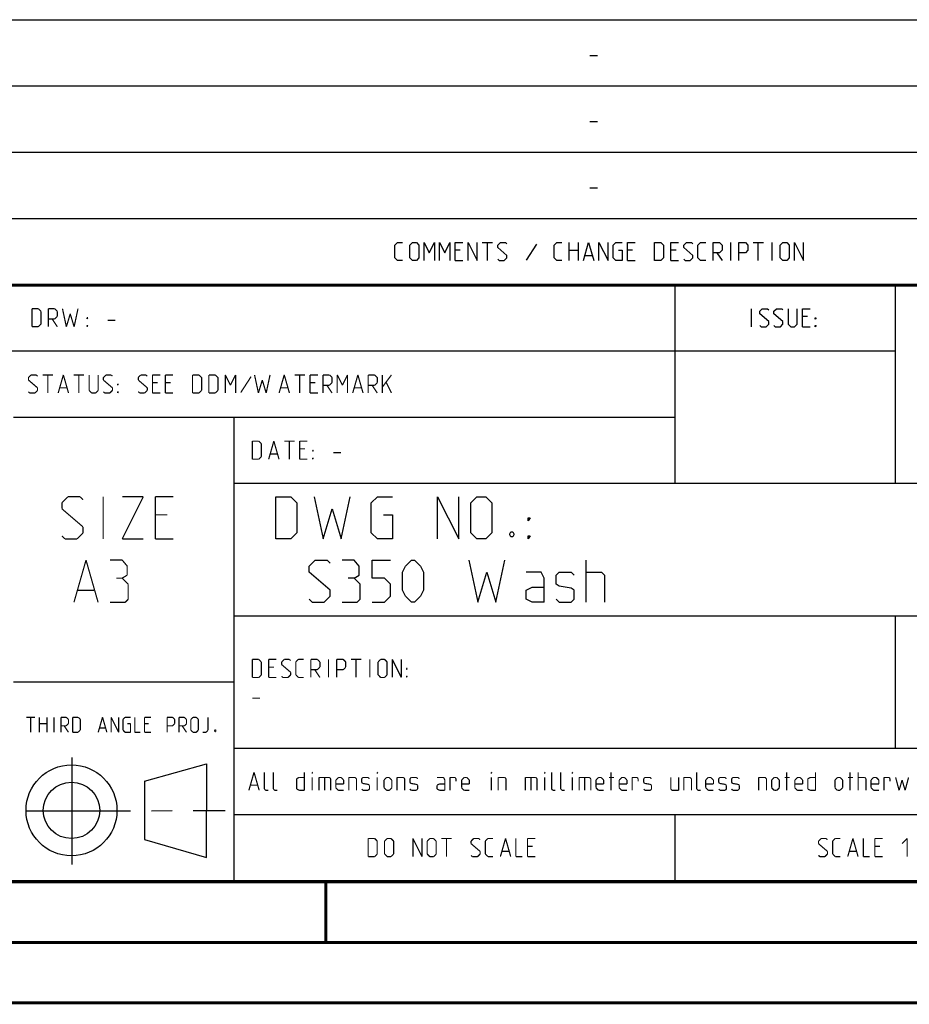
# Model space of a CAD drawing. Header units: inches. Extents: x 0 to 420, y 0 to 297.
# Tile 51 of 90: x 284 to 358, y 0 to 81. Entities that reach past the tile are written whole.
import ezdxf

# ---------------------------------------------------------------- set-up
doc = ezdxf.new("R2010")
doc.units = ezdxf.units.IN
doc.header["$LTSCALE"] = 23.1
doc.header["$MEASUREMENT"] = 0
doc.linetypes.add('CENTER', pattern=[0.6, 0.375, -0.075, 0.075, -0.075])
doc.layers.get('0').update_dxf_attribs({"linetype": 'CONTINUOUS'})
doc.layers.add('DEFAULT_1', color=7, linetype='CENTER')

msp = doc.modelspace()

# ---------------------------------------------------------------- linework, layer by layer
at = {"color": 2, "linetype": 'Continuous'}
for p, q in [((246.849663, 81.494826), (409.809663, 81.494826)), ((331.216809, 78.53554), (331.859652, 78.53554)), ((246.849663, 76.004826), (409.809663, 76.004826)), ((331.216809, 73.045541), (331.859652, 73.045541)), ((246.849663, 70.514826), (409.809663, 70.514826)), ((331.216809, 67.555542), (331.859652, 67.555542)), ((246.849663, 65.024826), (409.809663, 65.024826)), ((315.038247, 62.81554), (315.252528, 63.029827)), ((315.252528, 63.029827), (315.68109, 63.029827)), ((316.288224, 62.81554), (316.502531, 63.029827)), ((316.502531, 63.029827), (316.823939, 63.029827)), ((316.823939, 63.029827), (317.038246, 62.81554)), ((317.466808, 63.029827), (317.89537, 62.172684)), ((317.466808, 61.529828), (317.466808, 63.029827)), ((317.89537, 62.172684), (318.323958, 63.029827)), ((318.323958, 63.029827), (318.323958, 61.529828)), ((318.75252, 63.029827), (319.181082, 62.172684)), ((318.75252, 61.529828), (318.75252, 63.029827)), ((319.181082, 62.172684), (319.609669, 63.029827)), ((319.609669, 63.029827), (319.609669, 61.529828)), ((320.038231, 63.029827), (320.6811, 63.029827)), ((320.038231, 61.529828), (320.038231, 63.029827)), ((321.109662, 63.029827), (321.859658, 61.529828)), ((321.109662, 61.529828), (321.109662, 63.029827)), ((321.859658, 61.529828), (321.859658, 63.029827)), ((322.288246, 63.029827), (323.14537, 63.029827)), ((322.716808, 61.529828), (322.716808, 63.029827)), ((323.573958, 62.81554), (323.788239, 63.029827)), ((323.788239, 63.029827), (324.216801, 63.029827)), ((324.216801, 63.029827), (324.323954, 62.92268)), ((326.788224, 62.886971), (325.9311, 61.565537)), ((328.252533, 62.81554), (328.466814, 63.029827)), ((328.466814, 63.029827), (328.895376, 63.029827)), ((329.50251, 61.529828), (329.50251, 63.029827)), ((330.252532, 63.029827), (330.252532, 61.529828)), ((330.681094, 61.529828), (331.109656, 63.029827)), ((331.109656, 63.029827), (331.538243, 61.529828)), ((331.966805, 63.029827), (332.716802, 61.529828)), ((331.966805, 61.529828), (331.966805, 63.029827)), ((332.716802, 61.529828), (332.716802, 63.029827)), ((333.145389, 62.81554), (333.35967, 63.029827)), ((333.35967, 63.029827), (333.895386, 63.029827)), ((334.323948, 63.029827), (334.966816, 63.029827)), ((334.323948, 61.529828), (334.323948, 63.029827)), ((336.573937, 63.029827), (337.109652, 63.029827)), ((336.573937, 61.529828), (336.573937, 63.029827)), ((337.109652, 63.029827), (337.323959, 62.81554)), ((337.931093, 63.029827), (338.573961, 63.029827)), ((337.931093, 61.529828), (337.931093, 63.029827)), ((339.002523, 62.81554), (339.216804, 63.029827)), ((339.216804, 63.029827), (339.645366, 63.029827)), ((339.645366, 63.029827), (339.75252, 62.92268)), ((340.181082, 62.81554), (340.395388, 63.029827)), ((340.395388, 63.029827), (340.82395, 63.029827)), ((341.431084, 63.029827), (341.966799, 63.029827)), ((341.431084, 61.529828), (341.431084, 63.029827)), ((341.966799, 63.029827), (342.18108, 62.81554)), ((342.895367, 61.529828), (342.895367, 63.029827)), ((343.573945, 63.029827), (344.109661, 63.029827)), ((343.573945, 61.529828), (343.573945, 63.029827)), ((344.109661, 63.029827), (344.323942, 62.81554)), ((344.752529, 63.029827), (345.609653, 63.029827)), ((345.181091, 61.529828), (345.181091, 63.029827)), ((346.32394, 61.529828), (346.32394, 63.029827)), ((347.002518, 62.81554), (347.216799, 63.029827)), ((347.216799, 63.029827), (347.538234, 63.029827)), ((347.538234, 63.029827), (347.752515, 62.81554)), ((348.181102, 63.029827), (348.931099, 61.529828)), ((348.181102, 61.529828), (348.181102, 63.029827)), ((348.931099, 61.529828), (348.931099, 63.029827)), ((315.038247, 61.744109), (315.038247, 62.81554)), ((316.288224, 61.744109), (316.288224, 62.81554)), ((317.038246, 62.81554), (317.038246, 61.744109)), ((320.466819, 62.386971), (320.038231, 62.386971)), ((323.573958, 62.601252), (323.573958, 62.81554)), ((324.323954, 61.958396), (323.573958, 62.601252)), ((328.252533, 61.744109), (328.252533, 62.81554)), ((329.50251, 62.386971), (330.252532, 62.386971)), ((333.145389, 61.744109), (333.145389, 62.81554)), ((333.573951, 62.386971), (333.895386, 62.386971)), ((333.895386, 62.386971), (333.895386, 61.529828)), ((334.75251, 62.386971), (334.323948, 62.386971)), ((337.323959, 62.81554), (337.323959, 61.744109)), ((338.359655, 62.386971), (337.931093, 62.386971)), ((339.002523, 62.601252), (339.002523, 62.81554)), ((339.75252, 61.958396), (339.002523, 62.601252)), ((340.181082, 61.744109), (340.181082, 62.81554)), ((341.966799, 62.172684), (341.431084, 62.172684)), ((341.752518, 62.172684), (342.18108, 61.529828)), ((342.18108, 62.386971), (341.966799, 62.172684)), ((342.18108, 62.81554), (342.18108, 62.386971)), ((344.109661, 62.172684), (343.573945, 62.172684)), ((344.323942, 62.386971), (344.109661, 62.172684)), ((344.323942, 62.81554), (344.323942, 62.386971)), ((347.002518, 61.744109), (347.002518, 62.81554)), ((347.752515, 62.81554), (347.752515, 61.744109)), ((315.252528, 61.529828), (315.038247, 61.744109)), ((315.68109, 61.529828), (315.252528, 61.529828)), ((316.502531, 61.529828), (316.288224, 61.744109)), ((316.823939, 61.529828), (316.502531, 61.529828)), ((317.038246, 61.744109), (316.823939, 61.529828)), ((320.038231, 61.529828), (320.6811, 61.529828)), ((323.573958, 61.636968), (323.681085, 61.529828)), ((323.681085, 61.529828), (324.109673, 61.529828)), ((324.109673, 61.529828), (324.323954, 61.744109)), ((324.323954, 61.744109), (324.323954, 61.958396)), ((328.466814, 61.529828), (328.252533, 61.744109)), ((328.895376, 61.529828), (328.466814, 61.529828)), ((330.823956, 61.958396), (331.395381, 61.958396)), ((333.35967, 61.529828), (333.145389, 61.744109)), ((333.895386, 61.529828), (333.35967, 61.529828)), ((334.323948, 61.529828), (334.966816, 61.529828)), ((337.109652, 61.529828), (336.573937, 61.529828)), ((337.323959, 61.744109), (337.109652, 61.529828)), ((337.931093, 61.529828), (338.573961, 61.529828)), ((339.002523, 61.636968), (339.109651, 61.529828)), ((339.109651, 61.529828), (339.538239, 61.529828)), ((339.538239, 61.529828), (339.75252, 61.744109)), ((339.75252, 61.744109), (339.75252, 61.958396)), ((340.395388, 61.529828), (340.181082, 61.744109)), ((340.82395, 61.529828), (340.395388, 61.529828)), ((347.216799, 61.529828), (347.002518, 61.744109)), ((347.538234, 61.529828), (347.216799, 61.529828)), ((347.752515, 61.744109), (347.538234, 61.529828)), ((246.849663, 59.534826), (409.809663, 59.534826)), ((338.249663, 59.534826), (338.249663, 43.064826)), ((356.529663, 59.534826), (356.529663, 43.064826)), ((344.621818, 56.039829), (344.621818, 57.539828)), ((345.30037, 57.32554), (345.514651, 57.539828)), ((345.30037, 57.111253), (345.30037, 57.32554)), ((345.514651, 57.539828), (345.943239, 57.539828)), ((345.943239, 57.539828), (346.050366, 57.432681)), ((346.478954, 57.32554), (346.693235, 57.539828)), ((346.478954, 57.111253), (346.478954, 57.32554)), ((346.693235, 57.539828), (347.121797, 57.539828)), ((347.121797, 57.539828), (347.22895, 57.432681)), ((347.657512, 57.539828), (347.657512, 56.25411)), ((348.407509, 56.25411), (348.407509, 57.539828)), ((348.836096, 57.539828), (349.478939, 57.539828)), ((348.836096, 56.039829), (348.836096, 57.539828)), ((346.050366, 56.468397), (345.30037, 57.111253)), ((346.050366, 56.25411), (346.050366, 56.468397)), ((347.22895, 56.468397), (346.478954, 57.111253)), ((347.22895, 56.25411), (347.22895, 56.468397)), ((349.264658, 56.896966), (348.836096, 56.896966)), ((349.907527, 56.789825), (349.978945, 56.789825)), ((349.907527, 56.682685), (349.907527, 56.789825)), ((349.978945, 56.789825), (349.907527, 56.682685)), ((345.30037, 56.146969), (345.407523, 56.039829)), ((345.407523, 56.039829), (345.836085, 56.039829)), ((345.836085, 56.039829), (346.050366, 56.25411)), ((346.478954, 56.146969), (346.586082, 56.039829)), ((346.586082, 56.039829), (347.014669, 56.039829)), ((347.014669, 56.039829), (347.22895, 56.25411)), ((347.657512, 56.25411), (347.871819, 56.039829)), ((347.871819, 56.039829), (348.193228, 56.039829)), ((348.193228, 56.039829), (348.407509, 56.25411)), ((348.836096, 56.039829), (349.478939, 56.039829)), ((349.907527, 56.146969), (349.978945, 56.146969)), ((349.907527, 56.039829), (349.907527, 56.146969)), ((349.978945, 56.146969), (349.907527, 56.039829)), ((246.849663, 54.044826), (356.529663, 54.044826)), ((283.409663, 48.554826), (338.249663, 48.554826)), ((301.689663, 48.554826), (301.689663, 10.124826)), ((301.689663, 43.064826), (409.809663, 43.064826)), ((305.168837, 41.949827), (306.418839, 41.949827)), ((305.168837, 38.449823), (305.168837, 41.949827)), ((306.418839, 41.949827), (306.91882, 41.449828)), ((308.335499, 41.949827), (309.085496, 38.449823)), ((310.585488, 38.449823), (311.335485, 41.949827)), ((313.085493, 41.449828), (313.585499, 41.949827)), ((313.585499, 41.949827), (314.835502, 41.949827)), ((318.585509, 41.949827), (320.335492, 38.449823)), ((318.585509, 38.449823), (318.585509, 41.949827)), ((320.335492, 38.449823), (320.335492, 41.949827)), ((321.335504, 41.449828), (321.835485, 41.949827)), ((321.835485, 41.949827), (322.585507, 41.949827)), ((322.585507, 41.949827), (323.085487, 41.449828)), ((306.91882, 41.449828), (306.91882, 38.949823)), ((309.085496, 38.449823), (309.835492, 40.949828)), ((309.835492, 40.949828), (310.585488, 38.449823)), ((313.085493, 38.949823), (313.085493, 41.449828)), ((321.335504, 38.949823), (321.335504, 41.449828)), ((323.085487, 41.449828), (323.085487, 38.949823)), ((314.085505, 40.449828), (314.835502, 40.449828)), ((314.835502, 40.449828), (314.835502, 38.449823)), ((326.085498, 40.199825), (326.252175, 40.199825)), ((326.085498, 39.949828), (326.085498, 40.199825)), ((326.252175, 40.199825), (326.085498, 39.949828)), ((306.418839, 38.449823), (305.168837, 38.449823)), ((306.91882, 38.949823), (306.418839, 38.449823)), ((313.585499, 38.449823), (313.085493, 38.949823)), ((314.835502, 38.449823), (313.585499, 38.449823)), ((321.835485, 38.449823), (321.335504, 38.949823)), ((322.585507, 38.449823), (321.835485, 38.449823)), ((323.085487, 38.949823), (322.585507, 38.449823)), ((324.585505, 38.86649), (324.668818, 39.033161)), ((324.585505, 38.783158), (324.585505, 38.86649)), ((324.668818, 38.616494), (324.585505, 38.783158)), ((324.668818, 39.033161), (324.835496, 39.033161)), ((324.835496, 38.616494), (324.668818, 38.616494)), ((324.835496, 39.033161), (324.918834, 38.86649)), ((324.918834, 38.783158), (324.835496, 38.616494)), ((324.918834, 38.86649), (324.918834, 38.783158)), ((326.085498, 38.699826), (326.252175, 38.699826)), ((326.085498, 38.449823), (326.085498, 38.699826)), ((326.252175, 38.699826), (326.085498, 38.449823)), ((307.918832, 36.199828), (308.418838, 36.699827)), ((307.918832, 35.699828), (307.918832, 36.199828)), ((308.418838, 36.699827), (309.418824, 36.699827)), ((309.418824, 36.699827), (309.66884, 36.449824)), ((311.668839, 36.699827), (310.668827, 36.699827)), ((312.085507, 36.199828), (311.668839, 36.699827)), ((312.085507, 35.449825), (312.085507, 36.199828)), ((313.168832, 36.699827), (314.668824, 36.699827)), ((313.168832, 35.199828), (313.168832, 36.699827)), ((315.668837, 35.699828), (315.918827, 36.199828)), ((315.918827, 36.199828), (316.418833, 36.699827)), ((316.418833, 36.699827), (316.668823, 36.699827)), ((316.668823, 36.699827), (317.168829, 36.199828)), ((317.168829, 36.199828), (317.41882, 35.699828)), ((321.168827, 36.699827), (321.918823, 33.199823)), ((323.418842, 33.199823), (324.168838, 36.699827)), ((330.918831, 33.199823), (330.918831, 36.699827)), ((309.66884, 34.199829), (307.918832, 35.699828)), ((311.668839, 35.199828), (311.168833, 35.199828)), ((311.668839, 35.199828), (312.085507, 35.449825)), ((312.16882, 34.699828), (311.668839, 35.199828)), ((314.168818, 35.199828), (313.168832, 35.199828)), ((314.668824, 34.699828), (314.168818, 35.199828)), ((315.668837, 34.199829), (315.668837, 35.699828)), ((317.41882, 35.699828), (317.41882, 34.199829)), ((321.918823, 33.199823), (322.66882, 35.699828)), ((322.66882, 35.699828), (323.418842, 33.199823)), ((327.168823, 35.699828), (325.918821, 35.699828)), ((327.418839, 35.199828), (327.168823, 35.699828)), ((327.418839, 33.199823), (327.418839, 35.199828)), ((328.418826, 35.449825), (328.668842, 35.699828)), ((328.418826, 34.699828), (328.418826, 35.449825)), ((328.668842, 35.699828), (329.668828, 35.699828)), ((329.668828, 35.699828), (329.918818, 35.449825)), ((330.918831, 35.699828), (332.168833, 35.699828)), ((332.168833, 35.699828), (332.418823, 35.449825)), ((332.418823, 35.449825), (332.418823, 33.199823)), ((312.16882, 33.449826), (312.16882, 34.699828)), ((314.668824, 33.699823), (314.668824, 34.699828)), ((325.918821, 34.199829), (326.418827, 34.449825)), ((326.418827, 34.449825), (327.418839, 34.449825)), ((328.668842, 34.533158), (328.418826, 34.699828)), ((329.668828, 34.366493), (328.668842, 34.533158)), ((329.918818, 34.199829), (329.668828, 34.366493)), ((309.168834, 33.199823), (309.66884, 33.699823)), ((309.66884, 33.699823), (309.66884, 34.199829)), ((314.168818, 33.199823), (314.668824, 33.699823)), ((315.918827, 33.699823), (315.668837, 34.199829)), ((316.418833, 33.199823), (315.918827, 33.699823)), ((317.168829, 33.699823), (316.668823, 33.199823)), ((317.41882, 34.199829), (317.168829, 33.699823)), ((325.918821, 33.449826), (325.918821, 34.199829)), ((329.918818, 33.449826), (329.918818, 34.199829)), ((307.918832, 33.449826), (308.168822, 33.199823)), ((308.168822, 33.199823), (309.168834, 33.199823)), ((310.668827, 33.199823), (311.918829, 33.199823)), ((311.918829, 33.199823), (312.16882, 33.449826)), ((313.168832, 33.199823), (314.168818, 33.199823)), ((316.668823, 33.199823), (316.418833, 33.199823)), ((326.418827, 33.199823), (325.918821, 33.449826)), ((327.418839, 33.199823), (326.418827, 33.199823)), ((328.418826, 33.449826), (328.668842, 33.199823)), ((328.668842, 33.199823), (329.668828, 33.199823)), ((329.668828, 33.199823), (329.918818, 33.449826)), ((301.689663, 32.084826), (409.809663, 32.084826)), ((356.529663, 32.084826), (356.529663, 21.104826)), ((283.409663, 26.594826), (301.689663, 26.594826)), ((301.689663, 21.104826), (409.809663, 21.104826)), ((288.243343, 20.346429), (288.243343, 11.456194)), ((294.261481, 18.370392), (299.42778, 19.811225)), ((299.428849, 12.038684), (299.430411, 19.8002)), ((294.261842, 18.370224), (294.273208, 13.523488)), ((301.689663, 15.614826), (409.809663, 15.614826)), ((338.249663, 15.614826), (338.249663, 10.124826)), ((294.272326, 13.52437), (299.428256, 12.038794)), ((246.849663, 10.124826), (409.809663, 10.124826))]:
    msp.add_line(p, q, dxfattribs=at)
at = {"color": 7, "linetype": 'Continuous'}
for p, q in [((246.86806, 59.505777), (409.628005, 59.494154)), ((409.859987, 10.073745), (25.006973, 10.013432)), ((0, 0), (420, 0))]:
    msp.add_line(p, q, dxfattribs=at)
at = {"color": 7, "linetype": 'Continuous', "const_width": 0.25}
for points in [[(246.859684, 59.510971), (409.652063, 59.467012)], [(409.830739, 10.048046), (25, 10)], [(309.32268, 5.004388), (309.32268, 10.004388)], [(20, 5), (415, 5)], [(420, 0), (0, 0)]]:
    msp.add_lwpolyline(points, dxfattribs=at)
at = {"color": 2, "linetype": 'Continuous', "const_width": 0.1}
for points in [[(284.936444, 57.539828), (285.472159, 57.539828)], [(284.936444, 56.039829), (284.936444, 57.539828)], [(285.472159, 57.539828), (285.68644, 57.32554)], [(285.68644, 57.32554), (285.68644, 56.25411)], [(286.2936, 57.539828), (286.829315, 57.539828)], [(286.2936, 56.039829), (286.2936, 57.539828)], [(286.829315, 57.539828), (287.043596, 57.32554)], [(287.043596, 57.32554), (287.043596, 56.896966)], [(287.472158, 57.539828), (287.793593, 56.039829)], [(287.793593, 56.039829), (288.115027, 57.111253)], [(288.115027, 57.111253), (288.436461, 56.039829)], [(288.436461, 56.039829), (288.75787, 57.539828)], [(286.829315, 56.682685), (286.2936, 56.682685)], [(286.615009, 56.682685), (287.043596, 56.039829)], [(287.043596, 56.896966), (286.829315, 56.682685)], [(289.507866, 56.789825), (289.57931, 56.789825)], [(289.507866, 56.682685), (289.507866, 56.789825)], [(289.57931, 56.789825), (289.507866, 56.682685)], [(291.222166, 56.575538), (291.865009, 56.575538)], [(285.472159, 56.039829), (284.936444, 56.039829)], [(285.68644, 56.25411), (285.472159, 56.039829)], [(289.507866, 56.146969), (289.57931, 56.146969)], [(289.507866, 56.039829), (289.507866, 56.146969)], [(289.57931, 56.146969), (289.507866, 56.039829)], [(284.650745, 51.835541), (284.865026, 52.049829)], [(284.650745, 51.621254), (284.650745, 51.835541)], [(285.400741, 50.978398), (284.650745, 51.621254)], [(284.865026, 52.049829), (285.293588, 52.049829)], [(285.293588, 52.049829), (285.400741, 51.942682)], [(285.829303, 52.049829), (286.686453, 52.049829)], [(286.257865, 50.549823), (286.257865, 52.049829)], [(287.115015, 50.549823), (287.543602, 52.049829)], [(287.543602, 52.049829), (287.972164, 50.549823)], [(288.400726, 52.049829), (289.257876, 52.049829)], [(288.829314, 50.549823), (288.829314, 52.049829)], [(289.686438, 52.049829), (289.686438, 50.764111)], [(290.43646, 50.764111), (290.43646, 52.049829)], [(290.865022, 51.835541), (291.079303, 52.049829)], [(290.865022, 51.621254), (290.865022, 51.835541)], [(291.615018, 50.978398), (290.865022, 51.621254)], [(291.079303, 52.049829), (291.507865, 52.049829)], [(291.507865, 52.049829), (291.615018, 51.942682)], [(293.75788, 51.835541), (293.972161, 52.049829)], [(293.75788, 51.621254), (293.75788, 51.835541)], [(294.507876, 50.978398), (293.75788, 51.621254)], [(293.972161, 52.049829), (294.400723, 52.049829)], [(294.400723, 52.049829), (294.507876, 51.942682)], [(294.936438, 52.049829), (295.579307, 52.049829)], [(294.936438, 50.549823), (294.936438, 52.049829)], [(295.365026, 51.406967), (294.936438, 51.406967)], [(296.007869, 52.049829), (296.650737, 52.049829)], [(296.007869, 50.549823), (296.007869, 52.049829)], [(296.436456, 51.406967), (296.007869, 51.406967)], [(298.257883, 52.049829), (298.793599, 52.049829)], [(298.257883, 50.549823), (298.257883, 52.049829)], [(298.793599, 52.049829), (299.00788, 51.835541)], [(299.00788, 51.835541), (299.00788, 50.764111)], [(299.615013, 52.049829), (300.150729, 52.049829)], [(299.615013, 50.549823), (299.615013, 52.049829)], [(300.150729, 52.049829), (300.36501, 51.835541)], [(300.36501, 51.835541), (300.36501, 50.764111)], [(300.972169, 52.049829), (301.400731, 51.192686)], [(300.972169, 50.549823), (300.972169, 52.049829)], [(301.400731, 51.192686), (301.829319, 52.049829)], [(301.829319, 52.049829), (301.829319, 50.549823)], [(303.115031, 51.906966), (302.257881, 50.585539)], [(303.40073, 52.049829), (303.722164, 50.549823)], [(303.722164, 50.549823), (304.043599, 51.621254)], [(304.043599, 51.621254), (304.365033, 50.549823)], [(304.365033, 50.549823), (304.686442, 52.049829)], [(305.436438, 50.549823), (305.865026, 52.049829)], [(305.865026, 52.049829), (306.293588, 50.549823)], [(306.722175, 52.049829), (307.579299, 52.049829)], [(307.150737, 50.549823), (307.150737, 52.049829)], [(308.007887, 52.049829), (308.65073, 52.049829)], [(308.007887, 50.549823), (308.007887, 52.049829)], [(308.436449, 51.406967), (308.007887, 51.406967)], [(309.079318, 52.049829), (309.615033, 52.049829)], [(309.079318, 50.549823), (309.079318, 52.049829)], [(309.615033, 52.049829), (309.829314, 51.835541)], [(309.829314, 51.406967), (309.615033, 51.192686)], [(309.829314, 51.835541), (309.829314, 51.406967)], [(310.257876, 52.049829), (310.686438, 51.192686)], [(310.257876, 50.549823), (310.257876, 52.049829)], [(310.686438, 51.192686), (311.115026, 52.049829)], [(311.115026, 52.049829), (311.115026, 50.549823)], [(311.543588, 50.549823), (311.972175, 52.049829)], [(311.972175, 52.049829), (312.400737, 50.549823)], [(312.829299, 52.049829), (313.365015, 52.049829)], [(312.829299, 50.549823), (312.829299, 52.049829)], [(313.365015, 52.049829), (313.579296, 51.835541)], [(313.579296, 51.406967), (313.365015, 51.192686)], [(313.579296, 51.835541), (313.579296, 51.406967)], [(314.007883, 50.549823), (314.007883, 52.049829)], [(314.007883, 51.049823), (314.75788, 52.049829)], [(314.329318, 51.406967), (314.75788, 50.549823)], [(284.650745, 50.65697), (284.757872, 50.549823)], [(285.18646, 50.549823), (285.400741, 50.764111)], [(285.400741, 50.764111), (285.400741, 50.978398)], [(287.257877, 50.978398), (287.829302, 50.978398)], [(289.686438, 50.764111), (289.900745, 50.549823)], [(290.222153, 50.549823), (290.43646, 50.764111)], [(290.865022, 50.65697), (290.972175, 50.549823)], [(291.400737, 50.549823), (291.615018, 50.764111)], [(291.615018, 50.764111), (291.615018, 50.978398)], [(292.04358, 51.299826), (292.115024, 51.299826)], [(292.04358, 51.192686), (292.04358, 51.299826)], [(292.115024, 51.299826), (292.04358, 51.192686)], [(292.04358, 50.65697), (292.115024, 50.65697)], [(292.04358, 50.549823), (292.04358, 50.65697)], [(292.115024, 50.65697), (292.04358, 50.549823)], [(293.75788, 50.65697), (293.865033, 50.549823)], [(294.293595, 50.549823), (294.507876, 50.764111)], [(294.507876, 50.764111), (294.507876, 50.978398)], [(299.00788, 50.764111), (298.793599, 50.549823)], [(300.36501, 50.764111), (300.150729, 50.549823)], [(305.579301, 50.978398), (306.150725, 50.978398)], [(309.615033, 51.192686), (309.079318, 51.192686)], [(309.400726, 51.192686), (309.829314, 50.549823)], [(311.68645, 50.978398), (312.257875, 50.978398)], [(313.365015, 51.192686), (312.829299, 51.192686)], [(313.150734, 51.192686), (313.579296, 50.549823)], [(284.757872, 50.549823), (285.18646, 50.549823)], [(289.900745, 50.549823), (290.222153, 50.549823)], [(290.972175, 50.549823), (291.400737, 50.549823)], [(293.865033, 50.549823), (294.293595, 50.549823)], [(294.936438, 50.549823), (295.579307, 50.549823)], [(296.007869, 50.549823), (296.650737, 50.549823)], [(298.793599, 50.549823), (298.257883, 50.549823)], [(300.150729, 50.549823), (299.615013, 50.549823)], [(308.007887, 50.549823), (308.65073, 50.549823)], [(303.216442, 46.559823), (303.752157, 46.559823)], [(303.216442, 45.059824), (303.216442, 46.559823)], [(303.752157, 46.559823), (303.966438, 46.345542)], [(304.573597, 45.059824), (305.002159, 46.559823)], [(305.002159, 46.559823), (305.430747, 45.059824)], [(305.859309, 46.559823), (306.716459, 46.559823)], [(306.287871, 45.059824), (306.287871, 46.559823)], [(307.145021, 46.559823), (307.787889, 46.559823)], [(307.145021, 45.059824), (307.145021, 46.559823)], [(303.966438, 46.345542), (303.966438, 45.274112)], [(307.573583, 45.916967), (307.145021, 45.916967)], [(308.216451, 45.809827), (308.28787, 45.809827)], [(308.216451, 45.70268), (308.216451, 45.809827)], [(308.28787, 45.809827), (308.216451, 45.70268)], [(303.752157, 45.059824), (303.216442, 45.059824)], [(303.966438, 45.274112), (303.752157, 45.059824)], [(304.71646, 45.488399), (305.287885, 45.488399)], [(307.145021, 45.059824), (307.787889, 45.059824)], [(308.216451, 45.166971), (308.28787, 45.166971)], [(308.216451, 45.059824), (308.216451, 45.166971)], [(308.28787, 45.166971), (308.216451, 45.059824)], [(309.930725, 45.59554), (310.573594, 45.59554)], [(287.424657, 41.449828), (287.924663, 41.949827)], [(287.924663, 41.949827), (288.924675, 41.949827)], [(288.924675, 41.949827), (289.174666, 41.699824)], [(290.841335, 38.449823), (290.841335, 41.949827)], [(292.424667, 41.949827), (294.174675, 41.949827)], [(294.174675, 41.949827), (292.424667, 38.449823)], [(295.174662, 41.949827), (296.674655, 41.949827)], [(295.174662, 38.449823), (295.174662, 41.949827)], [(287.424657, 40.949828), (287.424657, 41.449828)], [(289.174666, 39.449829), (287.424657, 40.949828)], [(296.174674, 40.449828), (295.174662, 40.449828)], [(289.174666, 38.949823), (289.174666, 39.449829)], [(287.424657, 38.699826), (287.674673, 38.449823)], [(287.674673, 38.449823), (288.674659, 38.449823)], [(288.674659, 38.449823), (289.174666, 38.949823)], [(292.424667, 38.449823), (294.174675, 38.449823)], [(295.174662, 38.449823), (296.674655, 38.449823)], [(288.424669, 33.199823), (289.424656, 36.699827)], [(289.424656, 36.699827), (290.424668, 33.199823)], [(292.424667, 36.699827), (291.424655, 36.699827)], [(292.841334, 36.199828), (292.424667, 36.699827)], [(292.841334, 35.449825), (292.841334, 36.199828)], [(292.424667, 35.199828), (291.924661, 35.199828)], [(292.424667, 35.199828), (292.841334, 35.449825)], [(292.924673, 34.699828), (292.424667, 35.199828)], [(292.924673, 33.449826), (292.924673, 34.699828)], [(288.757998, 34.199829), (290.091339, 34.199829)], [(292.674657, 33.199823), (292.924673, 33.449826)], [(291.424655, 33.199823), (292.674657, 33.199823)], [(303.216442, 28.469824), (303.752157, 28.469824)], [(303.216442, 26.969825), (303.216442, 28.469824)], [(303.752157, 28.469824), (303.966438, 28.255537)], [(303.966438, 28.255537), (303.966438, 27.184113)], [(304.573597, 28.469824), (305.21644, 28.469824)], [(304.573597, 26.969825), (304.573597, 28.469824)], [(305.002159, 27.826968), (304.573597, 27.826968)], [(305.645028, 28.255537), (305.859309, 28.469824)], [(305.645028, 28.041256), (305.645028, 28.255537)], [(306.395024, 27.3984), (305.645028, 28.041256)], [(305.859309, 28.469824), (306.287871, 28.469824)], [(306.287871, 28.469824), (306.395024, 28.362684)], [(306.823586, 28.255537), (307.037867, 28.469824)], [(306.823586, 27.184113), (306.823586, 28.255537)], [(307.037867, 28.469824), (307.466455, 28.469824)], [(308.073589, 28.469824), (308.609304, 28.469824)], [(308.073589, 26.969825), (308.073589, 28.469824)], [(308.609304, 28.469824), (308.823585, 28.255537)], [(308.823585, 27.826968), (308.609304, 27.612681)], [(308.823585, 28.255537), (308.823585, 27.826968)], [(309.537872, 26.969825), (309.537872, 28.469824)], [(310.21645, 28.469824), (310.752166, 28.469824)], [(310.21645, 26.969825), (310.21645, 28.469824)], [(310.752166, 28.469824), (310.966447, 28.255537)], [(310.966447, 27.826968), (310.752166, 27.612681)], [(310.966447, 28.255537), (310.966447, 27.826968)], [(311.395009, 28.469824), (312.252158, 28.469824)], [(311.823596, 26.969825), (311.823596, 28.469824)], [(312.966445, 26.969825), (312.966445, 28.469824)], [(313.645023, 28.255537), (313.859304, 28.469824)], [(313.645023, 27.184113), (313.645023, 28.255537)], [(313.859304, 28.469824), (314.180739, 28.469824)], [(314.180739, 28.469824), (314.39502, 28.255537)], [(314.39502, 28.255537), (314.39502, 27.184113)], [(314.823582, 28.469824), (315.573604, 26.969825)], [(314.823582, 26.969825), (314.823582, 28.469824)], [(315.573604, 26.969825), (315.573604, 28.469824)], [(316.002166, 27.719828), (316.073584, 27.719828)], [(316.002166, 27.612681), (316.002166, 27.719828)], [(316.073584, 27.719828), (316.002166, 27.612681)], [(303.752157, 26.969825), (303.216442, 26.969825)], [(303.966438, 27.184113), (303.752157, 26.969825)], [(304.573597, 26.969825), (305.21644, 26.969825)], [(305.645028, 27.076966), (305.752156, 26.969825)], [(305.752156, 26.969825), (306.180743, 26.969825)], [(306.180743, 26.969825), (306.395024, 27.184113)], [(306.395024, 27.184113), (306.395024, 27.3984)], [(307.037867, 26.969825), (306.823586, 27.184113)], [(307.466455, 26.969825), (307.037867, 26.969825)], [(308.609304, 27.612681), (308.073589, 27.612681)], [(308.395023, 27.612681), (308.823585, 26.969825)], [(310.752166, 27.612681), (310.21645, 27.612681)], [(313.859304, 26.969825), (313.645023, 27.184113)], [(314.180739, 26.969825), (313.859304, 26.969825)], [(314.39502, 27.184113), (314.180739, 26.969825)], [(316.002166, 27.076966), (316.073584, 27.076966)], [(316.002166, 26.969825), (316.002166, 27.076966)], [(316.073584, 27.076966), (316.002166, 26.969825)], [(303.216442, 25.255539), (303.85931, 25.255539)], [(284.484196, 23.672326), (285.198483, 23.672326)], [(284.841339, 22.422327), (284.841339, 23.672326)], [(285.555626, 22.422327), (285.555626, 23.672326)], [(286.180627, 23.672326), (286.180627, 22.422327)], [(286.775867, 22.422327), (286.775867, 23.672326)], [(287.341318, 23.672326), (287.787748, 23.672326)], [(287.341318, 22.422327), (287.341318, 23.672326)], [(287.787748, 23.672326), (287.96632, 23.493754)], [(288.323463, 23.672326), (288.769893, 23.672326)], [(288.323463, 22.422327), (288.323463, 23.672326)], [(288.769893, 23.672326), (288.948464, 23.493754)], [(290.436562, 22.422327), (290.793706, 23.672326)], [(290.793706, 23.672326), (291.15085, 22.422327)], [(291.507993, 23.672326), (292.132994, 22.422327)], [(291.507993, 22.422327), (291.507993, 23.672326)], [(292.132994, 22.422327), (292.132994, 23.672326)], [(292.490138, 23.493754), (292.66871, 23.672326)], [(292.66871, 23.672326), (293.115139, 23.672326)], [(293.472283, 23.672326), (293.472283, 22.422327)], [(294.275856, 23.672326), (294.811571, 23.672326)], [(294.275856, 22.422327), (294.275856, 23.672326)], [(296.150859, 23.672326), (296.597289, 23.672326)], [(296.150859, 22.422327), (296.150859, 23.672326)], [(296.597289, 23.672326), (296.775861, 23.493754)], [(297.133004, 23.672326), (297.579434, 23.672326)], [(297.133004, 22.422327), (297.133004, 23.672326)], [(297.579434, 23.672326), (297.758005, 23.493754)], [(298.115149, 23.493754), (298.293721, 23.672326)], [(298.293721, 23.672326), (298.561578, 23.672326)], [(298.561578, 23.672326), (298.74015, 23.493754)], [(299.543723, 22.600898), (299.543723, 23.672326)], [(285.555626, 23.136611), (286.180627, 23.136611)], [(287.787748, 22.958039), (287.341318, 22.958039)], [(287.609176, 22.958039), (287.96632, 22.422327)], [(287.96632, 23.136611), (287.787748, 22.958039)], [(287.96632, 23.493754), (287.96632, 23.136611)], [(288.948464, 23.493754), (288.948464, 22.600898)], [(292.490138, 22.600898), (292.490138, 23.493754)], [(292.847281, 23.136611), (293.115139, 23.136611)], [(293.115139, 23.136611), (293.115139, 22.422327)], [(294.632999, 23.136611), (294.275856, 23.136611)], [(296.597289, 22.958039), (296.150859, 22.958039)], [(296.775861, 23.136611), (296.597289, 22.958039)], [(296.775861, 23.493754), (296.775861, 23.136611)], [(297.579434, 22.958039), (297.133004, 22.958039)], [(297.400862, 22.958039), (297.758005, 22.422327)], [(297.758005, 23.136611), (297.579434, 22.958039)], [(297.758005, 23.493754), (297.758005, 23.136611)], [(298.115149, 22.600898), (298.115149, 23.493754)], [(298.74015, 23.493754), (298.74015, 22.600898)], [(288.769893, 22.422327), (288.323463, 22.422327)], [(288.948464, 22.600898), (288.769893, 22.422327)], [(290.55561, 22.779467), (291.031802, 22.779467)], [(292.66871, 22.422327), (292.490138, 22.600898)], [(293.115139, 22.422327), (292.66871, 22.422327)], [(293.472283, 22.422327), (293.918712, 22.422327)], [(294.275856, 22.422327), (294.811571, 22.422327)], [(298.293721, 22.422327), (298.115149, 22.600898)], [(298.561578, 22.422327), (298.293721, 22.422327)], [(298.74015, 22.600898), (298.561578, 22.422327)], [(299.097294, 22.422327), (299.365151, 22.422327)], [(299.365151, 22.422327), (299.543723, 22.600898)], [(300.079413, 22.571136), (300.109175, 22.63066)], [(300.079413, 22.541375), (300.079413, 22.571136)], [(300.109175, 22.481851), (300.079413, 22.541375)], [(300.109175, 22.63066), (300.168699, 22.63066)], [(300.168699, 22.481851), (300.109175, 22.481851)], [(300.168699, 22.63066), (300.198461, 22.571136)], [(300.198461, 22.541375), (300.168699, 22.481851)], [(300.198461, 22.571136), (300.198461, 22.541375)], [(302.930742, 17.609826), (303.359304, 19.109825)], [(303.359304, 19.109825), (303.787866, 17.609826)], [(304.216454, 17.716969), (304.216454, 19.109825)], [(304.96645, 17.716969), (304.96645, 19.109825)], [(307.537874, 19.109825), (307.537874, 17.609826)], [(308.180742, 19.109825), (308.216451, 19.109825)], [(308.180742, 19.002684), (308.180742, 19.109825)], [(308.216451, 19.109825), (308.180742, 19.002684)], [(313.573605, 19.109825), (313.609314, 19.109825)], [(313.573605, 19.002684), (313.573605, 19.109825)], [(313.609314, 19.109825), (313.573605, 19.002684)], [(323.037883, 19.109825), (323.073593, 19.109825)], [(323.037883, 19.002684), (323.037883, 19.109825)], [(323.073593, 19.109825), (323.037883, 19.002684)], [(327.466443, 19.109825), (327.502152, 19.109825)], [(327.466443, 19.002684), (327.466443, 19.109825)], [(327.502152, 19.109825), (327.466443, 19.002684)], [(328.037867, 17.716969), (328.037867, 19.109825)], [(328.787889, 17.716969), (328.787889, 19.109825)], [(329.752167, 19.109825), (329.787876, 19.109825)], [(329.752167, 19.002684), (329.752167, 19.109825)], [(329.787876, 19.109825), (329.752167, 19.002684)], [(332.966459, 17.609826), (332.966459, 19.109825)], [(340.073595, 17.716969), (340.073595, 19.109825)], [(347.537875, 17.609826), (347.537875, 19.109825)], [(349.930726, 19.109825), (349.930726, 17.609826)], [(352.787875, 17.609826), (352.787875, 19.109825)], [(353.466453, 17.609826), (353.466453, 19.109825)], [(303.073605, 18.038397), (303.645029, 18.038397)], [(306.895031, 18.574113), (307.109312, 18.681253)], [(306.895031, 17.716969), (306.895031, 18.574113)], [(307.109312, 18.681253), (307.537874, 18.681253)], [(308.180742, 17.609826), (308.180742, 18.681253)], [(308.752167, 18.681253), (309.609316, 18.681253)], [(308.752167, 17.609826), (308.752167, 18.681253)], [(309.216438, 18.681253), (309.216438, 17.609826)], [(309.609316, 18.681253), (309.716444, 18.574113)], [(309.716444, 18.574113), (309.716444, 17.609826)], [(310.145032, 18.466969), (310.359313, 18.681253)], [(310.145032, 17.82411), (310.145032, 18.466969)], [(310.787875, 18.145541), (310.145032, 18.145541)], [(310.359313, 18.681253), (310.573594, 18.681253)], [(310.573594, 18.681253), (310.787875, 18.466969)], [(310.787875, 18.466969), (310.787875, 18.145541)], [(311.216437, 18.681253), (311.752152, 18.681253)], [(311.216437, 17.609826), (311.216437, 18.681253)], [(311.752152, 18.681253), (311.859305, 18.574113)], [(311.859305, 18.574113), (311.859305, 17.609826)], [(312.287867, 18.574113), (312.395021, 18.681253)], [(312.287867, 18.252681), (312.287867, 18.574113)], [(312.395021, 18.181253), (312.287867, 18.252681)], [(312.395021, 18.681253), (312.823583, 18.681253)], [(312.823583, 18.109825), (312.395021, 18.181253)], [(312.823583, 18.681253), (312.930736, 18.574113)], [(312.930736, 18.038397), (312.823583, 18.109825)], [(312.930736, 17.716969), (312.930736, 18.038397)], [(313.573605, 17.609826), (313.573605, 18.681253)], [(314.145029, 18.466969), (314.35931, 18.681253)], [(314.145029, 17.82411), (314.145029, 18.466969)], [(314.35931, 18.681253), (314.573591, 18.681253)], [(314.573591, 18.681253), (314.787872, 18.466969)], [(314.787872, 18.466969), (314.787872, 17.82411)], [(315.21646, 18.681253), (315.752175, 18.681253)], [(315.21646, 17.609826), (315.21646, 18.681253)], [(315.752175, 18.681253), (315.859303, 18.574113)], [(315.859303, 18.574113), (315.859303, 17.609826)], [(316.287865, 18.574113), (316.395018, 18.681253)], [(316.287865, 18.252681), (316.287865, 18.574113)], [(316.395018, 18.181253), (316.287865, 18.252681)], [(316.395018, 18.681253), (316.82358, 18.681253)], [(316.82358, 18.109825), (316.395018, 18.181253)], [(316.82358, 18.681253), (316.930734, 18.574113)], [(316.930734, 18.038397), (316.82358, 18.109825)], [(316.930734, 17.716969), (316.930734, 18.038397)], [(319.073595, 18.681253), (318.53788, 18.681253)], [(318.53788, 18.038397), (318.752161, 18.145541)], [(318.53788, 17.716969), (318.53788, 18.038397)], [(318.752161, 18.145541), (319.180723, 18.145541)], [(319.180723, 18.466969), (319.073595, 18.681253)], [(319.180723, 17.609826), (319.180723, 18.466969)], [(319.60931, 18.681253), (320.037872, 18.681253)], [(319.60931, 17.609826), (319.60931, 18.681253)], [(320.037872, 18.681253), (320.109316, 18.574113)], [(320.109316, 18.574113), (320.109316, 18.359825)], [(320.573588, 18.466969), (320.787869, 18.681253)], [(320.573588, 17.82411), (320.573588, 18.466969)], [(321.216456, 18.145541), (320.573588, 18.145541)], [(320.787869, 18.681253), (321.002175, 18.681253)], [(321.002175, 18.681253), (321.216456, 18.466969)], [(321.216456, 18.466969), (321.216456, 18.145541)], [(323.037883, 17.609826), (323.037883, 18.681253)], [(323.609308, 18.681253), (324.145023, 18.681253)], [(323.609308, 17.609826), (323.609308, 18.681253)], [(324.145023, 18.681253), (324.252151, 18.574113)], [(324.252151, 18.574113), (324.252151, 17.609826)], [(325.859297, 18.681253), (326.716447, 18.681253)], [(325.859297, 17.609826), (325.859297, 18.681253)], [(326.323594, 18.681253), (326.323594, 17.609826)], [(326.716447, 18.681253), (326.8236, 18.574113)], [(326.8236, 18.574113), (326.8236, 17.609826)], [(327.466443, 17.609826), (327.466443, 18.681253)], [(329.752167, 17.609826), (329.752167, 18.681253)], [(330.323591, 18.681253), (331.180741, 18.681253)], [(330.323591, 17.609826), (330.323591, 18.681253)], [(330.787888, 18.681253), (330.787888, 17.609826)], [(331.180741, 18.681253), (331.287869, 18.574113)], [(331.287869, 18.574113), (331.287869, 17.609826)], [(331.716456, 18.466969), (331.930737, 18.681253)], [(331.716456, 17.82411), (331.716456, 18.466969)], [(332.359299, 18.145541), (331.716456, 18.145541)], [(331.930737, 18.681253), (332.145018, 18.681253)], [(332.145018, 18.681253), (332.359299, 18.466969)], [(332.359299, 18.466969), (332.359299, 18.145541)], [(332.787887, 18.681253), (333.216449, 18.681253)], [(333.645011, 18.466969), (333.859318, 18.681253)], [(333.645011, 17.82411), (333.645011, 18.466969)], [(334.28788, 18.145541), (333.645011, 18.145541)], [(333.859318, 18.681253), (334.073599, 18.681253)], [(334.073599, 18.681253), (334.28788, 18.466969)], [(334.28788, 18.466969), (334.28788, 18.145541)], [(334.716442, 18.681253), (335.145029, 18.681253)], [(334.716442, 17.609826), (334.716442, 18.681253)], [(335.145029, 18.681253), (335.216448, 18.574113)], [(335.216448, 18.574113), (335.216448, 18.359825)], [(335.680745, 18.574113), (335.787872, 18.681253)], [(335.680745, 18.252681), (335.680745, 18.574113)], [(335.787872, 18.181253), (335.680745, 18.252681)], [(335.787872, 18.681253), (336.21646, 18.681253)], [(336.21646, 18.109825), (335.787872, 18.181253)], [(336.21646, 18.681253), (336.323588, 18.574113)], [(336.323588, 18.038397), (336.21646, 18.109825)], [(336.323588, 17.716969), (336.323588, 18.038397)], [(337.930734, 18.681253), (337.930734, 17.716969)], [(338.573602, 17.609826), (338.573602, 18.681253)], [(339.002164, 18.681253), (339.53788, 18.681253)], [(339.002164, 17.609826), (339.002164, 18.681253)], [(339.53788, 18.681253), (339.645033, 18.574113)], [(339.645033, 18.574113), (339.645033, 17.609826)], [(340.823591, 18.466969), (341.037872, 18.681253)], [(340.823591, 17.82411), (340.823591, 18.466969)], [(341.46646, 18.145541), (340.823591, 18.145541)], [(341.037872, 18.681253), (341.252153, 18.681253)], [(341.252153, 18.681253), (341.46646, 18.466969)], [(341.46646, 18.466969), (341.46646, 18.145541)], [(341.895022, 18.574113), (342.002175, 18.681253)], [(341.895022, 18.252681), (341.895022, 18.574113)], [(342.002175, 18.181253), (341.895022, 18.252681)], [(342.002175, 18.681253), (342.430737, 18.681253)], [(342.430737, 18.109825), (342.002175, 18.181253)], [(342.430737, 18.681253), (342.537865, 18.574113)], [(342.537865, 18.038397), (342.430737, 18.109825)], [(342.537865, 17.716969), (342.537865, 18.038397)], [(342.966453, 18.574113), (343.07358, 18.681253)], [(342.966453, 18.252681), (342.966453, 18.574113)], [(343.07358, 18.181253), (342.966453, 18.252681)], [(343.07358, 18.681253), (343.502168, 18.681253)], [(343.502168, 18.109825), (343.07358, 18.181253)], [(343.502168, 18.681253), (343.609296, 18.574113)], [(343.609296, 18.038397), (343.502168, 18.109825)], [(343.609296, 17.716969), (343.609296, 18.038397)], [(345.216442, 18.681253), (345.752157, 18.681253)], [(345.216442, 17.609826), (345.216442, 18.681253)], [(345.752157, 18.681253), (345.85931, 18.574113)], [(345.85931, 18.574113), (345.85931, 17.609826)], [(346.287872, 18.466969), (346.502153, 18.681253)], [(346.287872, 17.82411), (346.287872, 18.466969)], [(346.502153, 18.681253), (346.71646, 18.681253)], [(346.71646, 18.681253), (346.930741, 18.466969)], [(346.930741, 18.466969), (346.930741, 17.82411)], [(347.359303, 18.681253), (347.787865, 18.681253)], [(348.216453, 18.466969), (348.430734, 18.681253)], [(348.216453, 17.82411), (348.216453, 18.466969)], [(348.859296, 18.145541), (348.216453, 18.145541)], [(348.430734, 18.681253), (348.645015, 18.681253)], [(348.645015, 18.681253), (348.859296, 18.466969)], [(348.859296, 18.466969), (348.859296, 18.145541)], [(349.287883, 18.574113), (349.502164, 18.681253)], [(349.287883, 17.716969), (349.287883, 18.574113)], [(349.502164, 18.681253), (349.930726, 18.681253)], [(351.537872, 18.466969), (351.752153, 18.681253)], [(351.537872, 17.82411), (351.537872, 18.466969)], [(351.752153, 18.681253), (351.96646, 18.681253)], [(351.96646, 18.681253), (352.180741, 18.466969)], [(352.180741, 18.466969), (352.180741, 17.82411)], [(352.609303, 18.681253), (353.037865, 18.681253)], [(353.466453, 18.681253), (354.002168, 18.681253)], [(354.002168, 18.681253), (354.109296, 18.574113)], [(354.109296, 18.574113), (354.109296, 17.609826)], [(354.537883, 18.466969), (354.752164, 18.681253)], [(354.537883, 17.82411), (354.537883, 18.466969)], [(355.180726, 18.145541), (354.537883, 18.145541)], [(354.752164, 18.681253), (354.966445, 18.681253)], [(354.966445, 18.681253), (355.180726, 18.466969)], [(355.180726, 18.466969), (355.180726, 18.145541)], [(355.609314, 18.681253), (356.037876, 18.681253)], [(355.609314, 17.609826), (355.609314, 18.681253)], [(356.037876, 18.681253), (356.109294, 18.574113)], [(356.109294, 18.574113), (356.109294, 18.359825)], [(356.573591, 18.681253), (356.859316, 17.609826)], [(356.859316, 17.609826), (357.109307, 18.466969)], [(357.109307, 18.466969), (357.359297, 17.609826)], [(357.359297, 17.609826), (357.645022, 18.681253)], [(304.323582, 17.609826), (304.216454, 17.716969)], [(304.537888, 17.609826), (304.323582, 17.609826)], [(305.073604, 17.609826), (304.96645, 17.716969)], [(305.287885, 17.609826), (305.073604, 17.609826)], [(307.109312, 17.609826), (306.895031, 17.716969)], [(307.537874, 17.609826), (307.109312, 17.609826)], [(310.359313, 17.609826), (310.145032, 17.82411)], [(310.787875, 17.609826), (310.359313, 17.609826)], [(312.287867, 17.716969), (312.395021, 17.609826)], [(312.395021, 17.609826), (312.823583, 17.609826)], [(312.823583, 17.609826), (312.930736, 17.716969)], [(314.35931, 17.609826), (314.145029, 17.82411)], [(314.573591, 17.609826), (314.35931, 17.609826)], [(314.787872, 17.82411), (314.573591, 17.609826)], [(316.287865, 17.716969), (316.395018, 17.609826)], [(316.395018, 17.609826), (316.82358, 17.609826)], [(316.82358, 17.609826), (316.930734, 17.716969)], [(318.752161, 17.609826), (318.53788, 17.716969)], [(319.180723, 17.609826), (318.752161, 17.609826)], [(320.787869, 17.609826), (320.573588, 17.82411)], [(321.216456, 17.609826), (320.787869, 17.609826)], [(328.145021, 17.609826), (328.037867, 17.716969)], [(328.359302, 17.609826), (328.145021, 17.609826)], [(328.895017, 17.609826), (328.787889, 17.716969)], [(329.109298, 17.609826), (328.895017, 17.609826)], [(331.930737, 17.609826), (331.716456, 17.82411)], [(332.359299, 17.609826), (331.930737, 17.609826)], [(333.859318, 17.609826), (333.645011, 17.82411)], [(334.28788, 17.609826), (333.859318, 17.609826)], [(335.680745, 17.716969), (335.787872, 17.609826)], [(335.787872, 17.609826), (336.21646, 17.609826)], [(336.21646, 17.609826), (336.323588, 17.716969)], [(337.930734, 17.716969), (338.037887, 17.609826)], [(338.037887, 17.609826), (338.573602, 17.609826)], [(340.180723, 17.609826), (340.073595, 17.716969)], [(340.395029, 17.609826), (340.180723, 17.609826)], [(341.037872, 17.609826), (340.823591, 17.82411)], [(341.46646, 17.609826), (341.037872, 17.609826)], [(341.895022, 17.716969), (342.002175, 17.609826)], [(342.002175, 17.609826), (342.430737, 17.609826)], [(342.430737, 17.609826), (342.537865, 17.716969)], [(342.966453, 17.716969), (343.07358, 17.609826)], [(343.07358, 17.609826), (343.502168, 17.609826)], [(343.502168, 17.609826), (343.609296, 17.716969)], [(346.502153, 17.609826), (346.287872, 17.82411)], [(346.71646, 17.609826), (346.502153, 17.609826)], [(346.930741, 17.82411), (346.71646, 17.609826)], [(348.430734, 17.609826), (348.216453, 17.82411)], [(348.859296, 17.609826), (348.430734, 17.609826)], [(349.502164, 17.609826), (349.287883, 17.716969)], [(349.930726, 17.609826), (349.502164, 17.609826)], [(351.752153, 17.609826), (351.537872, 17.82411)], [(351.96646, 17.609826), (351.752153, 17.609826)], [(352.180741, 17.82411), (351.96646, 17.609826)], [(354.752164, 17.609826), (354.537883, 17.82411)], [(355.180726, 17.609826), (354.752164, 17.609826)], [(312.826813, 13.619826), (313.362528, 13.619826)], [(312.826813, 12.119827), (312.826813, 13.619826)], [(313.362528, 13.619826), (313.576809, 13.405541)], [(313.576809, 13.405541), (313.576809, 12.334111)], [(314.183943, 13.405541), (314.398224, 13.619826)], [(314.183943, 12.334111), (314.183943, 13.405541)], [(314.398224, 13.619826), (314.719658, 13.619826)], [(314.719658, 13.619826), (314.933939, 13.405541)], [(314.933939, 13.405541), (314.933939, 12.334111)], [(316.541085, 13.619826), (317.291082, 12.119827)], [(316.541085, 12.119827), (316.541085, 13.619826)], [(317.291082, 12.119827), (317.291082, 13.619826)], [(317.719669, 13.405541), (317.93395, 13.619826)], [(317.719669, 12.334111), (317.719669, 13.405541)], [(317.93395, 13.619826), (318.255385, 13.619826)], [(318.255385, 13.619826), (318.469666, 13.405541)], [(318.469666, 13.405541), (318.469666, 12.334111)], [(318.898228, 13.619826), (319.755377, 13.619826)], [(319.326815, 12.119827), (319.326815, 13.619826)], [(321.362523, 13.405541), (321.576804, 13.619826)], [(321.362523, 13.191254), (321.362523, 13.405541)], [(322.11252, 12.548398), (321.362523, 13.191254)], [(321.576804, 13.619826), (322.005366, 13.619826)], [(322.005366, 13.619826), (322.11252, 13.512682)], [(322.541082, 13.405541), (322.755388, 13.619826)], [(322.541082, 12.334111), (322.541082, 13.405541)], [(322.755388, 13.619826), (323.18395, 13.619826)], [(323.791084, 12.119827), (324.219672, 13.619826)], [(324.219672, 13.619826), (324.648234, 12.119827)], [(325.076796, 13.619826), (325.076796, 12.119827)], [(326.041099, 13.619826), (326.683942, 13.619826)], [(326.041099, 12.119827), (326.041099, 13.619826)], [(350.172513, 13.405541), (350.386794, 13.619826)], [(350.172513, 13.191254), (350.172513, 13.405541)], [(350.92251, 12.548398), (350.172513, 13.191254)], [(350.386794, 13.619826), (350.815382, 13.619826)], [(350.815382, 13.619826), (350.92251, 13.512682)], [(351.351097, 13.405541), (351.565378, 13.619826)], [(351.351097, 12.334111), (351.351097, 13.405541)], [(351.565378, 13.619826), (351.99394, 13.619826)], [(352.6011, 12.119827), (353.029662, 13.619826)], [(353.029662, 13.619826), (353.458224, 12.119827)], [(353.886812, 13.619826), (353.886812, 12.119827)], [(354.851089, 13.619826), (355.493958, 13.619826)], [(354.851089, 12.119827), (354.851089, 13.619826)], [(357.101104, 13.191254), (357.529666, 13.619826)], [(357.529666, 13.619826), (357.529666, 12.119827)], [(313.576809, 12.334111), (313.362528, 12.119827)], [(314.398224, 12.119827), (314.183943, 12.334111)], [(314.933939, 12.334111), (314.719658, 12.119827)], [(317.93395, 12.119827), (317.719669, 12.334111)], [(318.469666, 12.334111), (318.255385, 12.119827)], [(321.362523, 12.226967), (321.469651, 12.119827)], [(321.898239, 12.119827), (322.11252, 12.334111)], [(322.11252, 12.334111), (322.11252, 12.548398)], [(322.755388, 12.119827), (322.541082, 12.334111)], [(323.933947, 12.548398), (324.505371, 12.548398)], [(326.469661, 12.97697), (326.041099, 12.97697)], [(350.172513, 12.226967), (350.279667, 12.119827)], [(350.708229, 12.119827), (350.92251, 12.334111)], [(350.92251, 12.334111), (350.92251, 12.548398)], [(351.565378, 12.119827), (351.351097, 12.334111)], [(352.743937, 12.548398), (353.315387, 12.548398)], [(355.279651, 12.97697), (354.851089, 12.97697)], [(313.362528, 12.119827), (312.826813, 12.119827)], [(314.719658, 12.119827), (314.398224, 12.119827)], [(318.255385, 12.119827), (317.93395, 12.119827)], [(321.469651, 12.119827), (321.898239, 12.119827)], [(323.18395, 12.119827), (322.755388, 12.119827)], [(325.076796, 12.119827), (325.612511, 12.119827)], [(326.041099, 12.119827), (326.683942, 12.119827)], [(350.279667, 12.119827), (350.708229, 12.119827)], [(351.99394, 12.119827), (351.565378, 12.119827)], [(353.886812, 12.119827), (354.422527, 12.119827)], [(354.851089, 12.119827), (355.493958, 12.119827)]]:
    msp.add_lwpolyline(points, dxfattribs=at)
at = {"color": 2, "linetype": 'Continuous'}
for radius in [3.77159, 2.336985]:
    msp.add_circle((288.219697, 15.952583), radius, dxfattribs=at)
at = {"layer": 'DEFAULT_1', "color": 2, "linetype": 'CENTER'}
msp.add_line((284.447018, 15.905756), (300.963425, 15.937022), dxfattribs=at)

doc.saveas('drawing.dxf')
